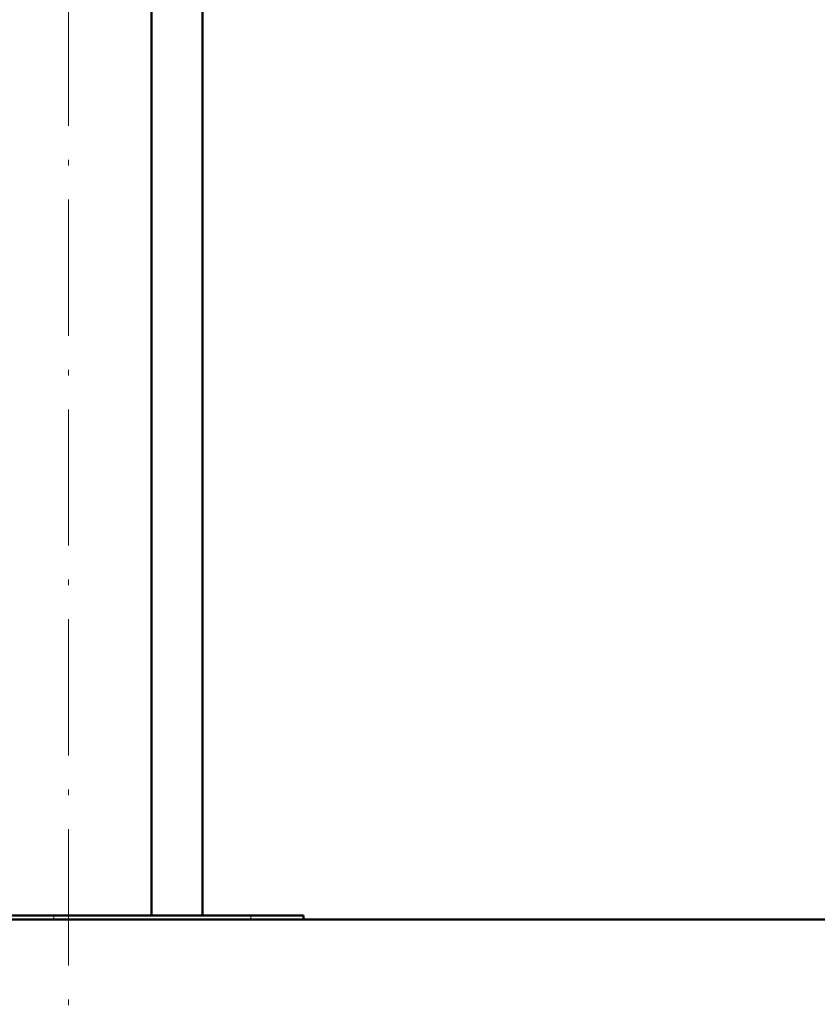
# Model space of a CAD drawing. Extents: x -1861 to 2179, y -1874 to 646.
# Tile 43 of 73: x -99 to -29, y -148 to -61. Entities that reach past the tile are written whole.
import ezdxf

# ---------------------------------------------------------------- set-up
doc = ezdxf.new("R2010")
doc.units = 0
doc.linetypes.add('DASHDOT', pattern=[18.5, 12, -3, 0.5, -3])

msp = doc.modelspace()

# ---------------------------------------------------------------- linework, layer by layer
at = {"color": 7, "linetype": 'DASHDOT', "lineweight": 18}
msp.add_line((-94.896, -162.752), (-94.896, 112.048), dxfattribs=at)
at = {"color": 7, "lineweight": 50}
for p, q in [((-87.596, -139.852), (-87.596, 42.148)), ((-83.085, -139.852), (-83.085, 26.148)), ((-340.435, -140.202), (-26.185, -140.202)), ((-96.186, -139.852), (-109.274, -139.852)), ((-78.819, -139.852), (-96.186, -139.852)), ((-74.185, -139.852), (-78.819, -139.852)), ((-74.185, -139.852), (-74.185, -140.202)), ((-26.185, -140.202), (-74.185, -140.202))]:
    msp.add_line(p, q, dxfattribs=at)
at = {"color": 7, "lineweight": 18}
for p, q in [((-96.186, -139.852), (-96.186, -140.202)), ((-78.819, -139.852), (-78.819, -140.202))]:
    msp.add_line(p, q, dxfattribs=at)

doc.saveas('drawing.dxf')
